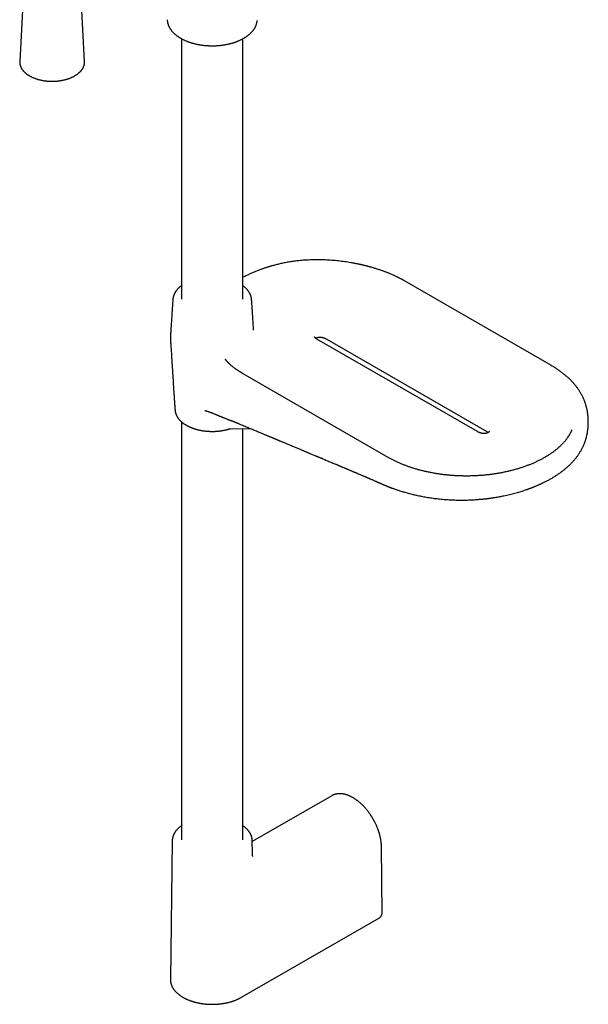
# Model space of a CAD drawing. Header units: millimetres. Extents: x 8 to 891, y 12 to 2057.
# Tile 1 of 15: x 671 to 875, y 102 to 455. Entities that reach past the tile are written whole.
import ezdxf

# ---------------------------------------------------------------- set-up
doc = ezdxf.new("R2010")
doc.units = ezdxf.units.MM

msp = doc.modelspace()

# ---------------------------------------------------------------- linework, layer by layer
at = {"color": 7, "linetype": 'Continuous', "lineweight": 30}
for p, q in [((671.92, 463.89), (670.66, 440.23)), ((693.9, 440.23), (692.65, 463.89)), ((728.72, 448.36), (728.72, 354.82)), ((750.72, 354.82), (750.72, 448.36)), ((693.9, 440.23), (693.91, 440.22)), ((861.4, 330.98), (808.71, 361.4)), ((725.61, 354.78), (725.61, 354.8)), ((753.84, 354.78), (753.84, 354.77)), ((754.57, 343.68), (754.57, 343.68)), ((834.93, 307.25), (777.3, 340.52)), ((780.63, 340.53), (838.26, 307.26)), ((802.84, 298.01), (750.87, 328.01)), ((728.72, 310.76), (728.72, 160.67)), ((746.27, 308.26), (753.54, 308.34)), ((750.72, 160.67), (750.72, 308.31)), ((782.59, 176.51), (754.08, 160.06)), ((782.59, 176.52), (782.59, 176.51)), ((725.37, 160.33), (724.73, 110.53)), ((754.13, 156.08), (754.08, 160.33)), ((754.08, 160.33), (754.08, 160.31)), ((800.67, 134.36), (800.45, 158.13)), ((750.22, 104.12), (799.72, 132.69)), ((724.73, 110.53), (724.73, 110.38))]:
    msp.add_line(p, q, dxfattribs=at)
at = {"color": 7, "linetype": 'Continuous', "lineweight": 30, "flags": 128}
msp.add_lwpolyline([(726.4, 314.86), (726.4, 314.86), (726.41, 314.86)], dxfattribs=at)
at = {"color": 7, "linetype": 'Continuous', "lineweight": 30}
for points, knots in [([(723.58, 455.19), (723.58, 455.17), (723.58, 455.07), (723.59, 454.87), (723.62, 454.61), (723.66, 454.35), (723.71, 454.08), (723.78, 453.82), (723.86, 453.56), (723.95, 453.29), (724.05, 453.03), (724.17, 452.77), (724.3, 452.51), (724.44, 452.26), (724.59, 452), (724.76, 451.75), (724.94, 451.49), (725.13, 451.25), (725.34, 451), (725.55, 450.76), (725.78, 450.52), (726.03, 450.28), (726.28, 450.05), (726.53, 449.83), (726.8, 449.62), (727.06, 449.42), (727.34, 449.22), (727.61, 449.03), (727.89, 448.85), (728.18, 448.67), (728.48, 448.5), (728.78, 448.33), (729.09, 448.17), (729.41, 448.01), (729.73, 447.85), (730.06, 447.7), (730.4, 447.56), (730.74, 447.42), (731.09, 447.29), (731.45, 447.16), (731.81, 447.04), (732.17, 446.92), (732.54, 446.81), (732.92, 446.71), (733.29, 446.61), (733.68, 446.51), (734.06, 446.42), (734.45, 446.34), (734.85, 446.27), (735.24, 446.2), (735.64, 446.13), (736.04, 446.07), (736.44, 446.02), (736.84, 445.98), (737.24, 445.94), (737.64, 445.9), (738.04, 445.88), (738.42, 445.86), (738.75, 445.84), (739.05, 445.83), (739.36, 445.83), (739.59, 445.83), (739.72, 445.83)], [0, 0, 0, 0, 0.003627, 0.020839, 0.038116, 0.055463, 0.072887, 0.090393, 0.107985, 0.125665, 0.143435, 0.161297, 0.179248, 0.197286, 0.215408, 0.23361, 0.251887, 0.270232, 0.288641, 0.307107, 0.325624, 0.344186, 0.362788, 0.381425, 0.398168, 0.416807, 0.433556, 0.450308, 0.467059, 0.483809, 0.500557, 0.517302, 0.534044, 0.550781, 0.567515, 0.584243, 0.600966, 0.617684, 0.634396, 0.651102, 0.667802, 0.684494, 0.70118, 0.717857, 0.734526, 0.751185, 0.767833, 0.784468, 0.801088, 0.817691, 0.834271, 0.850822, 0.867333, 0.88379, 0.900165, 0.916407, 0.932415, 0.947936, 0.962145, 0.973227, 0.9836, 1, 1, 1, 1]), ([(739.72, 445.83), (739.88, 445.83), (740.09, 445.83), (740.41, 445.83), (740.67, 445.84), (740.99, 445.86), (741.33, 445.87), (741.68, 445.9), (742.04, 445.92), (742.41, 445.96), (742.78, 446), (743.16, 446.04), (743.54, 446.09), (743.92, 446.15), (744.3, 446.21), (744.69, 446.28), (745.07, 446.36), (745.45, 446.44), (745.83, 446.53), (746.2, 446.62), (746.58, 446.72), (746.95, 446.82), (747.31, 446.94), (747.68, 447.05), (748.03, 447.17), (748.39, 447.3), (748.73, 447.43), (749.08, 447.57), (749.41, 447.72), (749.74, 447.87), (750.07, 448.02), (750.38, 448.18), (750.7, 448.35), (751, 448.52), (751.3, 448.69), (751.59, 448.87), (751.87, 449.05), (752.14, 449.24), (752.41, 449.44), (752.66, 449.63), (752.91, 449.83), (753.15, 450.04), (753.38, 450.25), (753.6, 450.46), (753.82, 450.68), (754.02, 450.9), (754.21, 451.13), (754.4, 451.35), (754.57, 451.58), (754.73, 451.82), (754.88, 452.05), (755.03, 452.29), (755.16, 452.54), (755.28, 452.78), (755.39, 453.03), (755.49, 453.28), (755.58, 453.53), (755.65, 453.78), (755.72, 454.03), (755.77, 454.29), (755.82, 454.55), (755.84, 454.75), (755.85, 454.86), (755.85, 454.89)], [0, 0, 0, 0, 0.018846, 0.026355, 0.038838, 0.051784, 0.065663, 0.080144, 0.095095, 0.110409, 0.126011, 0.141844, 0.157867, 0.174047, 0.19036, 0.206783, 0.223303, 0.239905, 0.256578, 0.273314, 0.290106, 0.306946, 0.323829, 0.340751, 0.357707, 0.374695, 0.391712, 0.408754, 0.425819, 0.442906, 0.460013, 0.477137, 0.494278, 0.511435, 0.528605, 0.545789, 0.562984, 0.580191, 0.597407, 0.614632, 0.631865, 0.649105, 0.66635, 0.6836, 0.700854, 0.71811, 0.735368, 0.752627, 0.769886, 0.787144, 0.804402, 0.821658, 0.838913, 0.856168, 0.873424, 0.890684, 0.90795, 0.925226, 0.942515, 0.959824, 0.977157, 0.994522, 1, 1, 1, 1]), ([(670.66, 440.23), (670.66, 440.18), (670.65, 440.06), (670.66, 439.86), (670.67, 439.64), (670.7, 439.41), (670.73, 439.19), (670.78, 438.97), (670.84, 438.74), (670.92, 438.52), (671, 438.31), (671.1, 438.09), (671.21, 437.87), (671.33, 437.66), (671.46, 437.45), (671.6, 437.24), (671.76, 437.04), (671.92, 436.84), (672.1, 436.64), (672.29, 436.44), (672.49, 436.25), (672.69, 436.07), (672.91, 435.88), (673.14, 435.71), (673.38, 435.53), (673.63, 435.36), (673.88, 435.2), (674.15, 435.04), (674.42, 434.89), (674.7, 434.74), (674.99, 434.6), (675.28, 434.46), (675.59, 434.33), (675.9, 434.21), (676.21, 434.09), (676.54, 433.98), (676.86, 433.87), (677.2, 433.77), (677.54, 433.68), (677.88, 433.59), (678.23, 433.51), (678.58, 433.44), (678.94, 433.37), (679.3, 433.31), (679.66, 433.26), (680.02, 433.21), (680.39, 433.17), (680.76, 433.14), (681.13, 433.12), (681.5, 433.1), (681.87, 433.09), (682.25, 433.08), (682.62, 433.09), (682.99, 433.1), (683.36, 433.11), (683.73, 433.14), (684.1, 433.17), (684.47, 433.21), (684.84, 433.25), (685.2, 433.3), (685.56, 433.36), (685.92, 433.43), (686.27, 433.5), (686.62, 433.58), (686.96, 433.66), (687.3, 433.75), (687.64, 433.85), (687.97, 433.96), (688.29, 434.07), (688.61, 434.18), (688.92, 434.31), (689.22, 434.44), (689.52, 434.57), (689.74, 434.68), (689.86, 434.74), (689.89, 434.75)], [0, 0, 0, 0, 0.008987, 0.022416, 0.035842, 0.049271, 0.062713, 0.076175, 0.089665, 0.103191, 0.116756, 0.130365, 0.14402, 0.157721, 0.171468, 0.18526, 0.199093, 0.212963, 0.226867, 0.2408, 0.254759, 0.268737, 0.282732, 0.29674, 0.310758, 0.324782, 0.33881, 0.35284, 0.366869, 0.380898, 0.394923, 0.408945, 0.422963, 0.436976, 0.450985, 0.464989, 0.478988, 0.492983, 0.506973, 0.520958, 0.534939, 0.548917, 0.56289, 0.576861, 0.590828, 0.604793, 0.618756, 0.632716, 0.646675, 0.660633, 0.67459, 0.688547, 0.702503, 0.71646, 0.730417, 0.744375, 0.758335, 0.772296, 0.786259, 0.800224, 0.814192, 0.828164, 0.842139, 0.856117, 0.8701, 0.884087, 0.89808, 0.912077, 0.926079, 0.940086, 0.9541, 0.968118, 0.982142, 0.996171, 1, 1, 1, 1]), ([(689.89, 434.75), (689.94, 434.78), (690.08, 434.85), (690.31, 434.98), (690.58, 435.14), (690.84, 435.3), (691.09, 435.47), (691.33, 435.64), (691.57, 435.81), (691.79, 436), (692, 436.18), (692.2, 436.37), (692.4, 436.57), (692.58, 436.76), (692.75, 436.97), (692.91, 437.17), (693.06, 437.38), (693.19, 437.59), (693.32, 437.8), (693.43, 438.02), (693.53, 438.24), (693.62, 438.46), (693.7, 438.68), (693.77, 438.9), (693.82, 439.12), (693.86, 439.35), (693.89, 439.57), (693.91, 439.8), (693.91, 440.01), (693.91, 440.15), (693.9, 440.22)], [0, 0, 0, 0, 0.019569, 0.05662, 0.093682, 0.130753, 0.167827, 0.204901, 0.241969, 0.279024, 0.316058, 0.353064, 0.390032, 0.42695, 0.463808, 0.500593, 0.537292, 0.573895, 0.610391, 0.64677, 0.683025, 0.719154, 0.755156, 0.791036, 0.8268, 0.862463, 0.898039, 0.933547, 0.96901, 1, 1, 1, 1]), ([(808.71, 361.4), (808.63, 361.45), (808.48, 361.54), (808.26, 361.66), (808.07, 361.76), (807.91, 361.85), (807.78, 361.92), (807.68, 361.98), (807.61, 362.01), (807.57, 362.04), (807.53, 362.06), (807.49, 362.08), (807.41, 362.12), (807.27, 362.19), (807.08, 362.29), (806.85, 362.41), (806.6, 362.54), (806.33, 362.68), (806.02, 362.83), (805.69, 362.98), (805.35, 363.14), (804.94, 363.33), (804.45, 363.55), (803.9, 363.79), (803.36, 364.02), (802.85, 364.23), (802.37, 364.42), (801.9, 364.6), (801.43, 364.77), (800.95, 364.95), (800.43, 365.13), (799.88, 365.32), (799.29, 365.52), (798.68, 365.71), (798.07, 365.9), (797.45, 366.09), (796.9, 366.25), (796.42, 366.38), (796.01, 366.49), (795.62, 366.6), (795.22, 366.7), (794.83, 366.8), (794.45, 366.89), (794.12, 366.97), (793.82, 367.04), (793.57, 367.1), (793.35, 367.15), (793.17, 367.19), (793.04, 367.22), (792.93, 367.24), (792.82, 367.27), (792.69, 367.3), (792.54, 367.33), (792.33, 367.37), (792.05, 367.43), (791.7, 367.5), (791.29, 367.58), (790.85, 367.67), (790.39, 367.76), (789.91, 367.84), (789.24, 367.96), (788.37, 368.1), (787.28, 368.26), (786.16, 368.41), (785.01, 368.54), (783.83, 368.66), (782.64, 368.76), (781.45, 368.85), (780.26, 368.91), (779.07, 368.95), (777.88, 368.97), (776.68, 368.97), (775.48, 368.94), (774.37, 368.9), (773.33, 368.84), (772.39, 368.78), (771.44, 368.7), (770.51, 368.6), (769.61, 368.5), (768.74, 368.38), (767.92, 368.26), (767.12, 368.13), (766.32, 367.99), (765.51, 367.83), (764.72, 367.67), (763.95, 367.5), (763.23, 367.33), (762.54, 367.16), (761.88, 366.98), (761.4, 366.85), (761.1, 366.76), (760.98, 366.73), (760.89, 366.7), (760.83, 366.69), (760.8, 366.68), (760.76, 366.67), (760.7, 366.65), (760.61, 366.62), (760.47, 366.58), (760.29, 366.53), (760.07, 366.46), (759.81, 366.38), (759.51, 366.28), (759.17, 366.17), (758.79, 366.05), (758.37, 365.9), (757.94, 365.75), (757.5, 365.6), (757.06, 365.43), (756.59, 365.26), (756.1, 365.07), (755.57, 364.86), (755.02, 364.63), (754.44, 364.39), (753.86, 364.14), (753.27, 363.88), (752.67, 363.61), (752.05, 363.32), (751.41, 363.02), (750.96, 362.81), (750.73, 362.7), (750.72, 362.69)], [0, 0, 0, 0, 0.00535, 0.010038, 0.014069, 0.017445, 0.020167, 0.02224, 0.023598, 0.024415, 0.025168, 0.026009, 0.026938, 0.030227, 0.034297, 0.039143, 0.044125, 0.04972, 0.055926, 0.062666, 0.069357, 0.075876, 0.087091, 0.097764, 0.107902, 0.11751, 0.126593, 0.135154, 0.143396, 0.152147, 0.161496, 0.171436, 0.181962, 0.193069, 0.20332, 0.214011, 0.225139, 0.231898, 0.238806, 0.245682, 0.252088, 0.25901, 0.265262, 0.270846, 0.275767, 0.280028, 0.283631, 0.286579, 0.288707, 0.290314, 0.292054, 0.294207, 0.296718, 0.299563, 0.304564, 0.310342, 0.316891, 0.324196, 0.331838, 0.339601, 0.347483, 0.364277, 0.381557, 0.399301, 0.417482, 0.436086, 0.45501, 0.473475, 0.491964, 0.510491, 0.52907, 0.547718, 0.56645, 0.585285, 0.600135, 0.61507, 0.630098, 0.645041, 0.659557, 0.673396, 0.686829, 0.699859, 0.712491, 0.726365, 0.739728, 0.752581, 0.764926, 0.776811, 0.788251, 0.799241, 0.801879, 0.804036, 0.805599, 0.806568, 0.806996, 0.807601, 0.808609, 0.81002, 0.81253, 0.815761, 0.819716, 0.824399, 0.829816, 0.835972, 0.842876, 0.850539, 0.858972, 0.866661, 0.874914, 0.883742, 0.893159, 0.903179, 0.913819, 0.925097, 0.937035, 0.948335, 0.960203, 0.972657, 0.985718, 0.999406, 1, 1, 1, 1]), ([(728.72, 359.68), (728.67, 359.65), (728.54, 359.55), (728.33, 359.39), (728.11, 359.2), (727.88, 359.01), (727.67, 358.81), (727.47, 358.61), (727.28, 358.4), (727.09, 358.19), (726.92, 357.98), (726.76, 357.76), (726.6, 357.54), (726.46, 357.32), (726.33, 357.1), (726.21, 356.87), (726.09, 356.64), (725.99, 356.41), (725.9, 356.18), (725.82, 355.94), (725.76, 355.7), (725.7, 355.46), (725.66, 355.22), (725.62, 355), (725.61, 354.86), (725.61, 354.8)], [0, 0, 0, 0, 0.026896, 0.071627, 0.11638, 0.161151, 0.205935, 0.25073, 0.295531, 0.340336, 0.38514, 0.42994, 0.474734, 0.51952, 0.564297, 0.609065, 0.653828, 0.698589, 0.743355, 0.788136, 0.832944, 0.877793, 0.922701, 0.967688, 1, 1, 1, 1]), ([(753.84, 354.77), (753.84, 354.79), (753.83, 354.89), (753.81, 355.07), (753.77, 355.32), (753.72, 355.57), (753.66, 355.81), (753.58, 356.06), (753.49, 356.31), (753.39, 356.55), (753.28, 356.8), (753.15, 357.04), (753.01, 357.28), (752.86, 357.52), (752.69, 357.76), (752.51, 357.99), (752.32, 358.23), (752.12, 358.45), (751.91, 358.67), (751.69, 358.89), (751.47, 359.09), (751.24, 359.29), (751, 359.47), (750.83, 359.61), (750.74, 359.67), (750.72, 359.68)], [0, 0, 0, 0, 0.010603, 0.056009, 0.101625, 0.147472, 0.193568, 0.239925, 0.286555, 0.333462, 0.380647, 0.428108, 0.475835, 0.523817, 0.572039, 0.620484, 0.669133, 0.717965, 0.766961, 0.811055, 0.860174, 0.904328, 0.948505, 0.992694, 1, 1, 1, 1]), ([(725.61, 354.78), (725.59, 354.53), (725.54, 353.91), (725.47, 352.9), (725.39, 351.7), (725.31, 350.37), (725.21, 348.83), (725.1, 347.13), (725.01, 345.73), (724.94, 344.81), (724.92, 344.39), (724.89, 344.02), (724.87, 343.66), (724.84, 343.29), (724.82, 342.92), (724.8, 342.63), (724.79, 342.42), (724.79, 342.31), (724.78, 342.2), (724.78, 342.09), (724.77, 342), (724.77, 341.91), (724.76, 341.84), (724.76, 341.8), (724.76, 341.77), (724.76, 341.74), (724.75, 341.7), (724.75, 341.66), (724.75, 341.6), (724.74, 341.54), (724.74, 341.47), (724.73, 341.38), (724.73, 341.28), (724.72, 341.15), (724.72, 341.05), (724.72, 340.99), (724.72, 340.97)], [0, 0, 0, 0, 0.054161, 0.130928, 0.217707, 0.314543, 0.419195, 0.550975, 0.685709, 0.725411, 0.753233, 0.778023, 0.804154, 0.829863, 0.855093, 0.87981, 0.887865, 0.896329, 0.904736, 0.913173, 0.921697, 0.93039, 0.939337, 0.94394, 0.946813, 0.949364, 0.951994, 0.954736, 0.957771, 0.961354, 0.965741, 0.971198, 0.978008, 0.986471, 0.996892, 1, 1, 1, 1]), ([(754.58, 343.68), (754.57, 343.77), (754.56, 343.98), (754.53, 344.31), (754.51, 344.68), (754.45, 345.55), (754.36, 346.95), (754.24, 348.74), (754.14, 350.35), (754.05, 351.73), (753.97, 352.95), (753.9, 353.96), (753.85, 354.55), (753.84, 354.78)], [0, 0, 0, 0, 0.023404, 0.055558, 0.088256, 0.12325, 0.292614, 0.470552, 0.609743, 0.730456, 0.841443, 0.939264, 1, 1, 1, 1]), ([(724.72, 340.97), (724.72, 340.96), (724.72, 340.9), (724.72, 340.79), (724.73, 340.64), (724.73, 340.48), (724.74, 340.32), (724.74, 340.16), (724.75, 339.99), (724.76, 339.81), (724.77, 339.62), (724.78, 339.42), (724.8, 339.2), (724.81, 338.97), (724.83, 338.71), (724.86, 338.4), (724.88, 338.03), (724.91, 337.59), (724.95, 337.02), (725, 336.28), (725.06, 335.36), (725.12, 334.25), (725.21, 332.9), (725.35, 330.56), (725.53, 327.6), (725.74, 324.32), (725.91, 321.73), (726.05, 319.67), (726.16, 318.05), (726.25, 316.78), (726.33, 315.79), (726.38, 315.18), (726.4, 314.89), (726.41, 314.85)], [0, 0, 0, 0, 0.001093, 0.005835, 0.010632, 0.015543, 0.020634, 0.025971, 0.031627, 0.037677, 0.044207, 0.051311, 0.059094, 0.067681, 0.077215, 0.088639, 0.103707, 0.120889, 0.14137, 0.171568, 0.207157, 0.24988, 0.30088, 0.364284, 0.521012, 0.644527, 0.743465, 0.821557, 0.882643, 0.930273, 0.967454, 0.995852, 1, 1, 1, 1]), ([(777.3, 340.52), (777.26, 340.55), (777.18, 340.59), (777.08, 340.65), (777, 340.7), (776.93, 340.75), (776.86, 340.8), (776.76, 340.87), (776.66, 340.96), (776.56, 341.05), (776.49, 341.12), (776.45, 341.17), (776.43, 341.2), (776.41, 341.23), (776.39, 341.25), (776.39, 341.27), (776.39, 341.27), (776.39, 341.27)], [0, 0, 0, 0, 0.088089, 0.158421, 0.210793, 0.263022, 0.319655, 0.380273, 0.498847, 0.609721, 0.709342, 0.75406, 0.798528, 0.852755, 0.915092, 0.970676, 1, 1, 1, 1]), ([(776.83, 340.83), (776.87, 340.85), (776.96, 340.9), (777.11, 340.97), (777.24, 341.02), (777.35, 341.06), (777.45, 341.09), (777.53, 341.11), (777.6, 341.13), (777.67, 341.14), (777.75, 341.16), (777.86, 341.18), (778, 341.2), (778.17, 341.21), (778.32, 341.21), (778.45, 341.21), (778.58, 341.2), (778.73, 341.19), (778.91, 341.17), (779.11, 341.13), (779.29, 341.09), (779.44, 341.05), (779.56, 341.01), (779.65, 340.98), (779.72, 340.96), (779.8, 340.93), (779.92, 340.88), (780.07, 340.82), (780.24, 340.74), (780.44, 340.64), (780.56, 340.57), (780.63, 340.53)], [0, 0, 0, 0, 0.046719, 0.091794, 0.12987, 0.161595, 0.187392, 0.207539, 0.223183, 0.239913, 0.258564, 0.279092, 0.317348, 0.356842, 0.39107, 0.420112, 0.446514, 0.477563, 0.521404, 0.56944, 0.613306, 0.652623, 0.687169, 0.706022, 0.722793, 0.744139, 0.776332, 0.818982, 0.87141, 0.932427, 1, 1, 1, 1]), ([(750.87, 328.01), (750.79, 328.05), (750.66, 328.13), (750.48, 328.24), (750.32, 328.33), (750.2, 328.41), (750.09, 328.47), (749.99, 328.53), (749.9, 328.59), (749.79, 328.66), (749.63, 328.76), (749.44, 328.89), (749.22, 329.03), (748.99, 329.18), (748.77, 329.33), (748.56, 329.47), (748.34, 329.62), (748.1, 329.79), (747.84, 329.98), (747.56, 330.19), (747.28, 330.4), (747.02, 330.61), (746.76, 330.81), (746.52, 331.02), (746.29, 331.21), (746.09, 331.39), (745.91, 331.56), (745.75, 331.71), (745.61, 331.85), (745.48, 331.99), (745.35, 332.12), (745.22, 332.27), (745.09, 332.42), (744.96, 332.57), (744.85, 332.72), (744.74, 332.86), (744.67, 332.96), (744.62, 333.04), (744.58, 333.1), (744.54, 333.16), (744.51, 333.21), (744.49, 333.25), (744.48, 333.28), (744.48, 333.27), (744.48, 333.27)], [0, 0, 0, 0, 0.027632, 0.051576, 0.071816, 0.088324, 0.101074, 0.113719, 0.125373, 0.136494, 0.158636, 0.183973, 0.212431, 0.24356, 0.27138, 0.297911, 0.326399, 0.35546, 0.391961, 0.429169, 0.467771, 0.504492, 0.537911, 0.57225, 0.608936, 0.634718, 0.661588, 0.687006, 0.709328, 0.729679, 0.750602, 0.773809, 0.798129, 0.821757, 0.847247, 0.871188, 0.893778, 0.907067, 0.919801, 0.935368, 0.951156, 0.966121, 0.988721, 1, 1, 1, 1]), ([(874.64, 310.76), (874.64, 310.84), (874.64, 311.05), (874.64, 311.4), (874.62, 311.81), (874.6, 312.2), (874.57, 312.58), (874.54, 312.96), (874.5, 313.33), (874.46, 313.7), (874.41, 314.06), (874.35, 314.45), (874.28, 314.85), (874.19, 315.27), (874.1, 315.69), (874, 316.11), (873.88, 316.54), (873.75, 316.98), (873.61, 317.42), (873.46, 317.86), (873.29, 318.3), (873.12, 318.72), (872.95, 319.13), (872.76, 319.54), (872.56, 319.95), (872.35, 320.36), (872.13, 320.77), (871.9, 321.17), (871.66, 321.57), (871.41, 321.97), (871.14, 322.37), (870.87, 322.76), (870.58, 323.15), (870.29, 323.53), (869.99, 323.91), (869.67, 324.29), (869.35, 324.66), (869.02, 325.03), (868.68, 325.39), (868.33, 325.75), (867.96, 326.12), (867.57, 326.49), (867.16, 326.86), (866.74, 327.23), (866.31, 327.59), (865.87, 327.95), (865.42, 328.31), (864.96, 328.65), (864.49, 329), (864.01, 329.34), (863.52, 329.67), (863.02, 330), (862.51, 330.32), (861.99, 330.64), (861.62, 330.86), (861.42, 330.97), (861.4, 330.98)], [0, 0, 0, 0, 0.007613, 0.021995, 0.035821, 0.049318, 0.062669, 0.076002, 0.089384, 0.102906, 0.116638, 0.130637, 0.146564, 0.162921, 0.179733, 0.197048, 0.214904, 0.233324, 0.252319, 0.271883, 0.291996, 0.310462, 0.329265, 0.348362, 0.367713, 0.38728, 0.407024, 0.426914, 0.446919, 0.467016, 0.487183, 0.507402, 0.52766, 0.547945, 0.568248, 0.588561, 0.608879, 0.629195, 0.649506, 0.669811, 0.690022, 0.71226, 0.734159, 0.756059, 0.777967, 0.799879, 0.821797, 0.843719, 0.865644, 0.887572, 0.909503, 0.931436, 0.953372, 0.97531, 0.997251, 1, 1, 1, 1]), ([(726.41, 314.86), (726.41, 314.81), (726.42, 314.68), (726.45, 314.47), (726.5, 314.23), (726.55, 313.99), (726.63, 313.75), (726.71, 313.51), (726.81, 313.27), (726.91, 313.03), (727.04, 312.79), (727.17, 312.56), (727.32, 312.32), (727.48, 312.09), (727.65, 311.86), (727.84, 311.64), (728.03, 311.42), (728.24, 311.21), (728.44, 311.01), (728.66, 310.81), (728.87, 310.63), (729.1, 310.45), (729.34, 310.27), (729.58, 310.1), (729.83, 309.93), (730.09, 309.76), (730.36, 309.6), (730.63, 309.45), (730.91, 309.3), (731.2, 309.15), (731.49, 309.01), (731.8, 308.88), (732.1, 308.75), (732.42, 308.62), (732.74, 308.5), (733.06, 308.39), (733.39, 308.28), (733.72, 308.18), (734.06, 308.08), (734.41, 307.99), (734.75, 307.91), (735.11, 307.83), (735.46, 307.75), (735.82, 307.69), (736.18, 307.62), (736.54, 307.57), (736.9, 307.52), (737.27, 307.48), (737.63, 307.44), (737.99, 307.41), (738.34, 307.38), (738.68, 307.37), (738.96, 307.36), (739.22, 307.35), (739.47, 307.34), (739.64, 307.34), (739.72, 307.34)], [0, 0, 0, 0, 0.012126, 0.031501, 0.050976, 0.070561, 0.090263, 0.110088, 0.130038, 0.150115, 0.170318, 0.190643, 0.211086, 0.23164, 0.252297, 0.273048, 0.293883, 0.312652, 0.333565, 0.35237, 0.371187, 0.390013, 0.408845, 0.42768, 0.446516, 0.465352, 0.484186, 0.503015, 0.52184, 0.540659, 0.559471, 0.578277, 0.597074, 0.615864, 0.634645, 0.653416, 0.672177, 0.690928, 0.709667, 0.728393, 0.747105, 0.765801, 0.784477, 0.80313, 0.821754, 0.840339, 0.858874, 0.877334, 0.895682, 0.913841, 0.931647, 0.948648, 0.963675, 0.974769, 0.987264, 1, 1, 1, 1]), ([(737.06, 314.86), (737.06, 314.86), (737.06, 314.86), (737.09, 314.86), (737.11, 314.85), (737.16, 314.84), (737.21, 314.83), (737.25, 314.81), (737.3, 314.8), (737.36, 314.78), (737.45, 314.76), (737.54, 314.73), (737.63, 314.7), (737.71, 314.68), (737.79, 314.65), (737.87, 314.63), (737.96, 314.6), (738.05, 314.56), (738.16, 314.53), (738.27, 314.49), (738.39, 314.45), (738.51, 314.4), (738.63, 314.36), (738.73, 314.32), (738.82, 314.29), (738.89, 314.26), (738.94, 314.25), (738.96, 314.24), (738.98, 314.23), (739.01, 314.22), (739.06, 314.2), (739.13, 314.18), (739.22, 314.14), (739.33, 314.1), (739.46, 314.05), (739.61, 313.99), (739.78, 313.93), (739.95, 313.86), (740.28, 313.73), (740.62, 313.59), (740.96, 313.46), (741.12, 313.39), (741.27, 313.33), (741.4, 313.28), (741.51, 313.23), (741.61, 313.19), (741.69, 313.16), (741.78, 313.12), (741.89, 313.07), (742.01, 313.02), (742.15, 312.96), (742.31, 312.9), (742.48, 312.83), (742.67, 312.75), (742.85, 312.67), (743.01, 312.61), (743.15, 312.55), (743.27, 312.5), (743.38, 312.46), (743.5, 312.41), (743.62, 312.36), (743.82, 312.28), (744.1, 312.16), (744.45, 312.02), (744.82, 311.88), (745.19, 311.73), (745.5, 311.61), (745.74, 311.52), (745.89, 311.46), (746.02, 311.41), (746.16, 311.35), (746.31, 311.3), (746.51, 311.22), (746.73, 311.13), (746.97, 311.04), (747.19, 310.96), (747.39, 310.88), (747.58, 310.81), (747.76, 310.73), (747.97, 310.65), (748.2, 310.56), (748.47, 310.45), (748.74, 310.34), (748.91, 310.27), (748.99, 310.24)], [0, 0, 0, 0, 0.006894, 0.013176, 0.020186, 0.028246, 0.036477, 0.043018, 0.048852, 0.0549, 0.067025, 0.078858, 0.088048, 0.096254, 0.104356, 0.112758, 0.122059, 0.131018, 0.141548, 0.152749, 0.16396, 0.175165, 0.18557, 0.194442, 0.202862, 0.209211, 0.213496, 0.215727, 0.217073, 0.219625, 0.224246, 0.230612, 0.238718, 0.248555, 0.260336, 0.273881, 0.288756, 0.303606, 0.318327, 0.374922, 0.389069, 0.402789, 0.415019, 0.425683, 0.434788, 0.442336, 0.448563, 0.455856, 0.464349, 0.474041, 0.485, 0.497288, 0.510903, 0.525846, 0.541116, 0.553084, 0.563318, 0.571943, 0.580535, 0.589562, 0.599005, 0.608762, 0.634473, 0.661314, 0.688772, 0.71676, 0.745206, 0.757939, 0.769125, 0.778754, 0.787718, 0.799046, 0.812985, 0.831644, 0.84927, 0.865601, 0.880637, 0.894382, 0.907703, 0.922944, 0.940231, 0.960529, 0.983065, 1, 1, 1, 1]), ([(739.72, 307.34), (739.86, 307.34), (740.05, 307.35), (740.34, 307.35), (740.58, 307.36), (740.87, 307.37), (741.18, 307.39), (741.49, 307.41), (741.82, 307.44), (742.16, 307.47), (742.49, 307.51), (742.84, 307.56), (743.18, 307.61), (743.52, 307.67), (743.87, 307.73), (744.21, 307.8), (744.56, 307.88), (744.9, 307.96), (745.23, 308.04), (745.52, 308.12), (745.68, 308.17), (745.74, 308.19)], [0, 0, 0, 0, 0.066702, 0.093346, 0.137628, 0.18356, 0.232804, 0.284183, 0.337226, 0.391554, 0.446899, 0.503061, 0.559892, 0.617275, 0.675121, 0.733359, 0.791932, 0.850794, 0.909905, 0.969236, 1, 1, 1, 1]), ([(745.74, 308.19), (745.78, 308.2), (745.86, 308.22), (745.99, 308.24), (746.13, 308.26), (746.22, 308.26), (746.27, 308.26)], [0, 0, 0, 0, 0.248105, 0.497504, 0.748148, 1, 1, 1, 1]), ([(748.99, 310.24), (749.28, 310.12), (749.84, 309.88), (750.67, 309.54), (751.47, 309.2), (752.25, 308.88), (753, 308.56), (753.72, 308.26), (754.43, 307.96), (755.14, 307.67), (755.84, 307.38), (756.5, 307.1), (757.13, 306.84), (757.71, 306.6), (758.24, 306.37), (758.72, 306.17), (759.18, 305.98), (759.6, 305.8), (760, 305.63), (760.38, 305.48), (760.73, 305.33), (761.07, 305.19), (761.38, 305.06), (761.66, 304.94), (761.91, 304.84), (762.12, 304.75), (762.3, 304.68), (762.44, 304.62), (762.55, 304.57), (762.63, 304.54), (762.67, 304.52), (762.7, 304.51), (762.74, 304.49), (762.81, 304.46), (762.89, 304.43), (763.01, 304.38), (763.14, 304.32), (763.29, 304.26), (763.45, 304.19), (763.62, 304.12), (763.8, 304.05), (764.05, 303.94), (764.39, 303.8), (764.81, 303.62), (765.27, 303.43), (765.77, 303.22), (766.3, 303), (766.87, 302.76), (767.49, 302.5), (768.15, 302.23), (768.82, 301.95), (769.46, 301.68), (770.07, 301.42), (770.66, 301.18), (771.21, 300.94), (771.72, 300.73), (772.2, 300.53), (772.63, 300.35), (773.04, 300.18), (773.42, 300.02), (773.78, 299.87), (774.22, 299.68), (774.74, 299.47), (775.34, 299.21), (775.92, 298.97), (776.37, 298.78), (776.71, 298.64), (776.94, 298.54), (777.16, 298.45), (777.35, 298.37), (777.5, 298.31), (777.61, 298.26), (777.71, 298.22), (777.79, 298.18), (777.88, 298.15), (777.98, 298.11), (778.11, 298.05), (778.27, 297.98), (778.46, 297.9), (778.67, 297.82), (778.89, 297.72), (779.12, 297.63), (779.52, 297.46), (780.11, 297.21), (780.86, 296.9), (781.6, 296.59), (782.32, 296.28), (783.04, 295.98), (783.61, 295.74), (784.02, 295.57), (784.27, 295.46), (784.53, 295.35), (784.78, 295.25), (785.01, 295.15), (785.22, 295.06), (785.39, 294.99), (785.52, 294.93), (785.61, 294.9), (785.67, 294.87), (785.72, 294.85), (785.76, 294.83), (785.8, 294.82), (785.86, 294.79), (785.94, 294.76), (786.04, 294.72), (786.16, 294.67), (786.29, 294.61), (786.5, 294.52), (786.76, 294.41), (787.08, 294.28), (787.37, 294.15), (787.64, 294.04), (787.94, 293.91), (788.28, 293.77), (788.67, 293.6), (789.02, 293.45), (789.32, 293.33), (789.53, 293.24), (789.72, 293.16), (789.89, 293.09), (790.03, 293.03), (790.16, 292.97), (790.28, 292.92), (790.4, 292.87), (790.53, 292.81), (790.69, 292.75), (790.88, 292.67), (791.08, 292.58), (791.32, 292.48), (791.58, 292.37), (791.85, 292.26), (792.19, 292.11), (792.58, 291.94), (793.02, 291.76), (793.42, 291.58), (793.79, 291.43), (794.13, 291.28), (794.44, 291.15), (794.7, 291.04), (794.91, 290.95), (795.07, 290.88), (795.23, 290.81), (795.36, 290.75), (795.46, 290.71), (795.55, 290.67), (795.64, 290.63), (795.76, 290.58), (795.92, 290.51), (796.11, 290.43), (796.33, 290.33), (796.57, 290.23), (796.82, 290.12), (797.13, 289.99), (797.51, 289.82), (797.87, 289.67), (798.13, 289.55), (798.28, 289.49), (798.42, 289.43), (798.53, 289.38), (798.61, 289.34), (798.68, 289.31), (798.75, 289.28), (798.85, 289.24), (798.97, 289.19), (799.12, 289.12), (799.31, 289.04), (799.52, 288.94), (799.77, 288.84), (800.05, 288.71), (800.35, 288.58), (800.57, 288.48), (800.68, 288.43)], [0, 0, 0, 0, 0.016501, 0.032468, 0.047899, 0.062796, 0.077159, 0.090987, 0.10428, 0.118285, 0.131643, 0.144354, 0.156418, 0.167836, 0.177654, 0.186938, 0.195688, 0.203903, 0.211583, 0.218729, 0.22534, 0.231995, 0.238004, 0.243365, 0.248081, 0.252149, 0.255564, 0.258335, 0.260462, 0.261946, 0.26266, 0.263021, 0.263732, 0.265029, 0.266683, 0.268805, 0.271395, 0.274352, 0.277467, 0.280732, 0.284147, 0.287712, 0.295291, 0.30347, 0.31225, 0.321629, 0.332098, 0.343226, 0.354479, 0.367927, 0.380819, 0.393154, 0.404934, 0.416158, 0.426825, 0.436937, 0.445718, 0.454032, 0.461878, 0.469257, 0.47617, 0.482668, 0.494662, 0.506194, 0.517267, 0.527878, 0.532401, 0.536835, 0.54118, 0.54539, 0.547761, 0.549868, 0.551711, 0.553291, 0.554734, 0.55668, 0.559196, 0.56228, 0.565935, 0.570113, 0.574439, 0.578826, 0.583276, 0.597665, 0.612666, 0.626561, 0.640552, 0.65449, 0.668373, 0.673307, 0.678235, 0.683156, 0.68807, 0.692705, 0.696717, 0.700106, 0.702871, 0.704203, 0.705321, 0.706224, 0.706912, 0.707694, 0.708893, 0.710405, 0.712289, 0.714543, 0.717168, 0.72009, 0.726542, 0.732605, 0.73828, 0.743567, 0.748597, 0.75563, 0.763257, 0.771478, 0.7761, 0.780299, 0.784011, 0.787236, 0.789975, 0.792316, 0.794623, 0.796914, 0.799476, 0.802578, 0.806171, 0.810255, 0.814831, 0.819899, 0.825393, 0.830799, 0.839959, 0.848486, 0.856379, 0.863639, 0.870266, 0.876373, 0.882091, 0.88546, 0.888677, 0.891742, 0.894504, 0.896335, 0.897894, 0.899683, 0.9019, 0.905097, 0.908901, 0.913311, 0.918233, 0.923156, 0.928005, 0.937055, 0.945832, 0.949204, 0.95232, 0.95504, 0.957366, 0.958864, 0.960135, 0.961394, 0.963233, 0.965684, 0.968748, 0.972425, 0.976715, 0.981618, 0.987133, 0.99326, 1, 1, 1, 1]), ([(861.43, 290.48), (861.57, 290.56), (861.87, 290.73), (862.32, 291.01), (862.8, 291.31), (863.28, 291.61), (863.74, 291.92), (864.2, 292.24), (864.65, 292.56), (865.08, 292.88), (865.52, 293.21), (865.94, 293.54), (866.35, 293.88), (866.75, 294.22), (867.15, 294.57), (867.53, 294.92), (867.91, 295.27), (868.28, 295.63), (868.64, 296), (868.98, 296.37), (869.32, 296.74), (869.65, 297.12), (869.97, 297.5), (870.28, 297.88), (870.58, 298.27), (870.86, 298.66), (871.14, 299.06), (871.41, 299.46), (871.66, 299.86), (871.91, 300.27), (872.15, 300.68), (872.37, 301.09), (872.58, 301.5), (872.78, 301.92), (872.97, 302.34), (873.15, 302.76), (873.32, 303.18), (873.47, 303.59), (873.62, 304.01), (873.75, 304.41), (873.86, 304.8), (873.96, 305.17), (874.05, 305.53), (874.13, 305.88), (874.21, 306.23), (874.27, 306.58), (874.33, 306.92), (874.39, 307.27), (874.44, 307.61), (874.48, 307.96), (874.52, 308.32), (874.56, 308.69), (874.59, 309.07), (874.61, 309.46), (874.63, 309.88), (874.64, 310.32), (874.64, 310.61), (874.64, 310.76)], [0, 0, 0, 0, 0.016684, 0.037221, 0.057765, 0.078315, 0.098873, 0.119436, 0.140006, 0.16058, 0.181159, 0.201743, 0.22233, 0.24292, 0.263512, 0.284105, 0.304699, 0.325292, 0.345883, 0.36647, 0.387051, 0.407623, 0.428185, 0.44873, 0.469255, 0.489755, 0.510221, 0.530647, 0.551022, 0.571332, 0.591564, 0.611698, 0.631712, 0.651578, 0.671265, 0.690734, 0.709945, 0.728849, 0.747397, 0.765474, 0.781852, 0.797211, 0.812011, 0.826287, 0.840098, 0.853508, 0.86659, 0.879423, 0.89209, 0.904686, 0.917307, 0.930038, 0.943015, 0.9564, 0.970401, 0.985281, 1, 1, 1, 1]), ([(868.7, 307.83), (868.69, 307.79), (868.66, 307.72), (868.62, 307.64), (868.6, 307.58), (868.57, 307.52), (868.55, 307.47), (868.54, 307.44), (868.53, 307.43)], [0, 0, 0, 0, 0.332186, 0.481101, 0.631187, 0.782445, 0.934875, 1, 1, 1, 1]), ([(838.76, 306.96), (838.7, 306.93), (838.59, 306.87), (838.43, 306.8), (838.27, 306.74), (838.12, 306.69), (837.97, 306.65), (837.82, 306.62), (837.66, 306.6), (837.49, 306.58), (837.28, 306.57), (837.07, 306.57), (836.86, 306.58), (836.66, 306.61), (836.49, 306.64), (836.34, 306.67), (836.21, 306.7), (836.11, 306.73), (836.01, 306.76), (835.9, 306.8), (835.77, 306.85), (835.6, 306.91), (835.4, 307), (835.16, 307.12), (835.01, 307.21), (834.93, 307.25)], [0, 0, 0, 0, 0.056525, 0.105904, 0.149118, 0.186857, 0.229435, 0.263793, 0.293542, 0.338438, 0.38376, 0.430502, 0.480215, 0.522082, 0.564024, 0.600498, 0.631276, 0.657368, 0.678793, 0.706981, 0.741772, 0.782931, 0.847054, 0.920317, 1, 1, 1, 1]), ([(838.26, 307.26), (838.3, 307.24), (838.38, 307.19), (838.49, 307.12), (838.59, 307.06), (838.67, 307), (838.72, 306.96), (838.74, 306.95)], [0, 0, 0, 0, 0.225021, 0.447738, 0.665628, 0.876693, 1, 1, 1, 1]), ([(839.19, 307.32), (839.19, 307.32), (839.19, 307.32), (839.18, 307.3), (839.16, 307.28), (839.14, 307.25), (839.1, 307.21), (839.07, 307.18), (839.05, 307.17), (839.03, 307.15), (838.99, 307.12), (838.93, 307.08), (838.86, 307.02), (838.79, 306.98), (838.76, 306.96)], [0, 0, 0, 0, 0.057435, 0.138212, 0.230052, 0.333736, 0.446471, 0.501159, 0.545281, 0.585307, 0.647337, 0.735379, 0.851815, 1, 1, 1, 1]), ([(868.53, 307.43), (868.51, 307.38), (868.46, 307.26), (868.35, 307.05), (868.22, 306.79), (868.08, 306.51), (867.92, 306.22), (867.75, 305.93), (867.56, 305.64), (867.37, 305.34), (867.16, 305.04), (866.94, 304.73), (866.71, 304.42), (866.46, 304.1), (866.19, 303.77), (865.9, 303.44), (865.6, 303.11), (865.3, 302.79), (864.97, 302.46), (864.64, 302.13), (864.3, 301.81), (863.94, 301.49), (863.57, 301.17), (863.19, 300.85), (862.81, 300.54), (862.4, 300.23), (861.99, 299.92), (861.57, 299.62), (861.14, 299.32), (860.7, 299.03), (860.24, 298.73), (859.78, 298.45), (859.38, 298.2), (859.13, 298.06), (859.04, 298.01)], [0, 0, 0, 0, 0.015958, 0.042507, 0.070386, 0.099423, 0.129435, 0.160243, 0.18843, 0.220244, 0.249143, 0.281622, 0.311003, 0.343846, 0.376793, 0.4101, 0.44346, 0.476861, 0.510299, 0.543771, 0.577272, 0.610801, 0.644356, 0.677937, 0.71154, 0.745167, 0.778816, 0.812486, 0.846177, 0.87989, 0.913623, 0.947378, 0.981153, 1, 1, 1, 1]), ([(830.94, 291.32), (830.7, 291.32), (830.36, 291.32), (829.87, 291.32), (829.45, 291.33), (828.95, 291.34), (828.43, 291.36), (827.88, 291.38), (827.31, 291.41), (826.73, 291.44), (826.14, 291.48), (825.54, 291.53), (824.94, 291.58), (824.33, 291.63), (823.72, 291.69), (823.1, 291.76), (822.49, 291.84), (821.87, 291.92), (821.25, 292), (820.63, 292.1), (820.01, 292.19), (819.4, 292.3), (818.78, 292.41), (818.17, 292.52), (817.56, 292.65), (816.95, 292.77), (816.34, 292.91), (815.74, 293.05), (815.14, 293.19), (814.55, 293.34), (813.96, 293.5), (813.37, 293.66), (812.79, 293.83), (812.21, 294.01), (811.64, 294.19), (811.07, 294.37), (810.51, 294.56), (809.95, 294.76), (809.4, 294.96), (808.86, 295.16), (808.32, 295.37), (807.78, 295.59), (807.26, 295.81), (806.74, 296.03), (806.23, 296.26), (805.72, 296.5), (805.23, 296.74), (804.74, 296.98), (804.25, 297.23), (803.78, 297.48), (803.31, 297.74), (803, 297.91), (802.84, 298), (802.84, 298.01)], [0, 0, 0, 0, 0.022962, 0.032086, 0.047258, 0.062994, 0.079865, 0.097471, 0.115651, 0.134278, 0.153259, 0.172526, 0.192029, 0.211727, 0.23159, 0.251593, 0.271715, 0.291941, 0.312257, 0.332651, 0.353114, 0.373638, 0.394215, 0.41484, 0.435507, 0.456211, 0.476948, 0.497715, 0.518508, 0.539323, 0.56016, 0.581014, 0.601883, 0.622766, 0.643661, 0.664565, 0.685478, 0.706396, 0.72732, 0.748247, 0.769177, 0.790107, 0.811038, 0.831966, 0.852892, 0.873814, 0.894732, 0.915643, 0.936548, 0.957444, 0.978332, 0.999209, 1, 1, 1, 1]), ([(859.04, 298.01), (859.01, 297.99), (858.82, 297.88), (858.46, 297.68), (857.96, 297.4), (857.44, 297.13), (856.92, 296.87), (856.38, 296.61), (855.84, 296.35), (855.29, 296.1), (854.73, 295.86), (854.17, 295.62), (853.59, 295.38), (853.01, 295.16), (852.42, 294.93), (851.82, 294.72), (851.21, 294.51), (850.6, 294.3), (849.98, 294.1), (849.35, 293.91), (848.72, 293.72), (848.07, 293.54), (847.42, 293.37), (846.79, 293.21), (846.15, 293.05), (845.53, 292.91), (844.91, 292.77), (844.3, 292.64), (843.69, 292.52), (843.08, 292.4), (842.46, 292.29), (841.84, 292.19), (841.22, 292.09), (840.6, 292), (839.97, 291.91), (839.34, 291.83), (838.71, 291.75), (838.08, 291.69), (837.44, 291.62), (836.81, 291.56), (836.17, 291.51), (835.54, 291.47), (834.91, 291.43), (834.28, 291.4), (833.66, 291.37), (833.06, 291.35), (832.52, 291.33), (832.05, 291.32), (831.53, 291.32), (831.17, 291.32), (830.94, 291.32)], [0, 0, 0, 0, 0.003882, 0.026385, 0.048903, 0.071434, 0.09398, 0.116541, 0.139118, 0.16171, 0.184319, 0.206946, 0.229591, 0.252254, 0.274938, 0.297644, 0.320372, 0.343124, 0.365901, 0.388707, 0.411542, 0.434409, 0.457311, 0.480252, 0.500869, 0.523829, 0.544449, 0.565072, 0.585694, 0.606315, 0.626935, 0.647551, 0.668163, 0.68877, 0.709369, 0.729958, 0.750534, 0.771094, 0.79163, 0.812136, 0.8326, 0.853002, 0.873311, 0.893472, 0.913371, 0.932738, 0.950741, 0.965165, 0.977828, 1, 1, 1, 1]), ([(800.68, 288.43), (800.73, 288.41), (800.83, 288.37), (800.98, 288.3), (801.13, 288.24), (801.27, 288.18), (801.46, 288.1), (801.71, 287.99), (801.98, 287.88), (802.22, 287.78), (802.42, 287.69), (802.64, 287.61), (802.83, 287.53), (802.98, 287.47), (803.09, 287.43), (803.17, 287.4), (803.22, 287.38), (803.26, 287.36), (803.29, 287.35), (803.33, 287.33), (803.38, 287.31), (803.43, 287.3), (803.52, 287.26), (803.66, 287.21), (803.86, 287.13), (804.08, 287.05), (804.31, 286.96), (804.55, 286.87), (804.91, 286.74), (805.41, 286.56), (806.06, 286.34), (806.73, 286.12), (807.41, 285.9), (808.11, 285.69), (808.86, 285.46), (809.66, 285.24), (810.52, 285.01), (811.36, 284.8), (812.19, 284.6), (813, 284.41), (813.84, 284.23), (814.72, 284.05), (815.64, 283.88), (816.58, 283.72), (817.52, 283.57), (818.46, 283.43), (819.39, 283.3), (820.32, 283.19), (821.31, 283.08), (822.38, 282.97), (823.51, 282.88), (824.62, 282.81), (825.71, 282.75), (826.77, 282.71), (827.8, 282.68), (828.81, 282.67), (829.79, 282.67), (830.73, 282.69), (831.63, 282.71), (832.49, 282.74), (833.33, 282.78), (834.13, 282.83), (834.89, 282.89), (835.57, 282.94), (836.19, 283), (836.75, 283.05), (837.18, 283.1), (837.5, 283.13), (837.73, 283.16), (837.94, 283.18), (838.14, 283.21), (838.31, 283.23), (838.44, 283.24), (838.54, 283.25), (838.64, 283.27), (838.76, 283.28), (838.92, 283.3), (839.13, 283.33), (839.4, 283.37), (839.74, 283.41), (840.14, 283.47), (840.55, 283.53), (841.04, 283.61), (841.61, 283.7), (842.26, 283.81), (842.94, 283.94), (843.64, 284.07), (844.46, 284.24), (845.39, 284.44), (846.4, 284.67), (847.37, 284.91), (848.31, 285.16), (849.21, 285.41), (850.08, 285.66), (850.91, 285.92), (851.7, 286.18), (852.29, 286.38), (852.69, 286.52), (852.92, 286.6), (853.14, 286.68), (853.37, 286.76), (853.58, 286.84), (853.79, 286.92), (853.99, 286.99), (854.15, 287.05), (854.28, 287.1), (854.38, 287.14), (854.45, 287.17), (854.51, 287.19), (854.56, 287.21), (854.63, 287.24), (854.72, 287.27), (854.85, 287.32), (855.01, 287.39), (855.22, 287.47), (855.47, 287.57), (855.76, 287.69), (856.08, 287.83), (856.43, 287.98), (856.83, 288.15), (857.24, 288.33), (857.66, 288.53), (858.09, 288.73), (858.55, 288.95), (859.04, 289.19), (859.54, 289.45), (860.06, 289.72), (860.6, 290.01), (861.05, 290.26), (861.33, 290.42), (861.42, 290.48)], [0, 0, 0, 0, 0.002971, 0.006647, 0.009777, 0.012489, 0.015187, 0.021605, 0.028166, 0.032124, 0.036282, 0.040638, 0.045165, 0.047807, 0.049899, 0.051444, 0.052477, 0.053081, 0.053749, 0.054509, 0.055362, 0.056308, 0.057346, 0.060679, 0.064713, 0.068904, 0.073377, 0.077941, 0.082598, 0.094057, 0.106039, 0.118545, 0.130303, 0.142737, 0.155847, 0.169633, 0.184095, 0.199234, 0.212066, 0.225349, 0.239081, 0.253266, 0.267902, 0.282989, 0.297624, 0.31229, 0.326722, 0.34092, 0.354884, 0.372318, 0.389372, 0.406046, 0.42234, 0.438254, 0.453514, 0.468408, 0.482937, 0.497101, 0.510224, 0.523019, 0.535485, 0.547442, 0.558728, 0.569344, 0.578132, 0.5864, 0.594149, 0.597622, 0.60098, 0.604222, 0.607286, 0.609867, 0.611757, 0.613214, 0.614462, 0.616267, 0.618695, 0.621744, 0.625415, 0.631213, 0.637249, 0.64349, 0.649936, 0.659502, 0.669486, 0.679889, 0.690711, 0.701947, 0.718208, 0.734092, 0.749597, 0.764724, 0.779472, 0.793589, 0.80733, 0.820598, 0.833375, 0.837337, 0.841249, 0.845111, 0.848923, 0.852686, 0.856399, 0.859933, 0.862956, 0.864958, 0.866633, 0.86798, 0.868999, 0.869731, 0.870786, 0.872373, 0.874492, 0.877547, 0.88129, 0.885721, 0.89084, 0.896647, 0.903142, 0.910326, 0.918199, 0.925838, 0.934031, 0.942778, 0.952079, 0.961934, 0.972152, 0.982906, 0.994195, 1, 1, 1, 1]), ([(797.45, 168.14), (797.38, 168.27), (797.27, 168.44), (797.12, 168.7), (796.98, 168.92), (796.82, 169.17), (796.65, 169.44), (796.46, 169.72), (796.26, 170), (796.06, 170.29), (795.85, 170.58), (795.63, 170.87), (795.4, 171.15), (795.17, 171.44), (794.94, 171.72), (794.69, 172), (794.45, 172.28), (794.2, 172.55), (793.94, 172.82), (793.68, 173.08), (793.42, 173.33), (793.16, 173.58), (792.89, 173.83), (792.62, 174.06), (792.35, 174.29), (792.07, 174.52), (791.79, 174.73), (791.51, 174.94), (791.23, 175.14), (790.95, 175.33), (790.67, 175.51), (790.38, 175.69), (790.1, 175.86), (789.81, 176.01), (789.53, 176.16), (789.24, 176.3), (788.96, 176.43), (788.67, 176.55), (788.38, 176.67), (788.1, 176.77), (787.82, 176.86), (787.53, 176.94), (787.25, 177.02), (786.97, 177.08), (786.7, 177.13), (786.42, 177.18), (786.15, 177.21), (785.88, 177.23), (785.61, 177.24), (785.34, 177.24), (785.08, 177.23), (784.82, 177.21), (784.57, 177.18), (784.31, 177.14), (784.07, 177.09), (783.82, 177.03), (783.58, 176.96), (783.35, 176.87), (783.12, 176.78), (782.89, 176.68), (782.72, 176.59), (782.62, 176.53), (782.59, 176.51)], [0, 0, 0, 0, 0.019155, 0.026797, 0.039499, 0.052674, 0.066798, 0.081535, 0.096749, 0.112333, 0.128209, 0.14432, 0.160623, 0.177086, 0.193682, 0.210392, 0.227197, 0.244087, 0.261048, 0.278073, 0.295154, 0.312283, 0.329456, 0.346669, 0.363916, 0.381195, 0.398503, 0.415836, 0.433193, 0.450572, 0.467971, 0.485388, 0.502822, 0.520271, 0.537734, 0.55521, 0.572697, 0.590195, 0.607701, 0.625215, 0.642735, 0.660261, 0.67779, 0.695322, 0.712854, 0.730387, 0.747918, 0.765448, 0.782975, 0.800499, 0.818021, 0.835541, 0.853062, 0.870586, 0.888116, 0.905657, 0.923215, 0.940796, 0.958407, 0.976056, 0.993753, 1, 1, 1, 1]), ([(800.45, 158.13), (800.45, 158.21), (800.45, 158.39), (800.44, 158.69), (800.42, 159.03), (800.39, 159.37), (800.36, 159.72), (800.31, 160.07), (800.26, 160.42), (800.2, 160.77), (800.14, 161.12), (800.07, 161.48), (799.99, 161.84), (799.9, 162.19), (799.8, 162.55), (799.7, 162.91), (799.59, 163.28), (799.48, 163.64), (799.36, 164), (799.23, 164.36), (799.09, 164.72), (798.95, 165.07), (798.8, 165.43), (798.65, 165.78), (798.49, 166.13), (798.33, 166.48), (798.17, 166.81), (798, 167.13), (797.86, 167.41), (797.73, 167.65), (797.6, 167.88), (797.5, 168.05), (797.45, 168.14)], [0, 0, 0, 0, 0.0243142, 0.0597103, 0.0950969, 0.1304728, 0.165837, 0.2011887, 0.2365271, 0.2718512, 0.3071603, 0.3424534, 0.3777294, 0.412987, 0.4482245, 0.4834397, 0.5186298, 0.5537911, 0.5889183, 0.6240042, 0.6590384, 0.6940055, 0.7288817, 0.7636285, 0.7981792, 0.8324075, 0.8660425, 0.8983795, 0.9281159, 0.9491606, 0.9719482, 1, 1, 1, 1]), ([(728.72, 165.75), (728.72, 165.74), (728.63, 165.68), (728.46, 165.56), (728.21, 165.37), (727.98, 165.18), (727.76, 164.98), (727.54, 164.79), (727.33, 164.58), (727.14, 164.38), (726.95, 164.17), (726.77, 163.96), (726.6, 163.74), (726.44, 163.52), (726.3, 163.3), (726.16, 163.07), (726.03, 162.84), (725.91, 162.61), (725.81, 162.38), (725.71, 162.15), (725.63, 161.91), (725.56, 161.67), (725.5, 161.43), (725.45, 161.19), (725.41, 160.94), (725.38, 160.7), (725.37, 160.49), (725.37, 160.37), (725.37, 160.33)], [0, 0, 0, 0, 0.00212, 0.042759, 0.083421, 0.124103, 0.164802, 0.205515, 0.246237, 0.286967, 0.327702, 0.368436, 0.409169, 0.449898, 0.49062, 0.531335, 0.572043, 0.612745, 0.653444, 0.694147, 0.73486, 0.775593, 0.816358, 0.85717, 0.898046, 0.939004, 0.980064, 1, 1, 1, 1]), ([(754.08, 160.31), (754.08, 160.31), (754.08, 160.4), (754.07, 160.57), (754.05, 160.82), (754.02, 161.07), (753.97, 161.32), (753.91, 161.57), (753.84, 161.82), (753.76, 162.06), (753.66, 162.31), (753.55, 162.56), (753.43, 162.8), (753.3, 163.05), (753.15, 163.29), (752.99, 163.53), (752.82, 163.77), (752.63, 164), (752.44, 164.24), (752.23, 164.47), (752.01, 164.68), (751.79, 164.9), (751.56, 165.1), (751.32, 165.3), (751.08, 165.48), (750.88, 165.63), (750.76, 165.72), (750.72, 165.75)], [0, 0, 0, 0, 0.002138, 0.043317, 0.084658, 0.126179, 0.167898, 0.209834, 0.251999, 0.294404, 0.337056, 0.379958, 0.423108, 0.4665, 0.510126, 0.553975, 0.59803, 0.642277, 0.686698, 0.731275, 0.77599, 0.816211, 0.861019, 0.901287, 0.941573, 0.981868, 1, 1, 1, 1]), ([(754.27, 154.71), (754.27, 154.71), (754.27, 154.71), (754.25, 154.77), (754.24, 154.83), (754.23, 154.89), (754.22, 154.95), (754.21, 155.01), (754.2, 155.05), (754.2, 155.09), (754.19, 155.14), (754.18, 155.19), (754.18, 155.23), (754.18, 155.27), (754.17, 155.3), (754.17, 155.33), (754.17, 155.37), (754.16, 155.41), (754.16, 155.44), (754.16, 155.48), (754.15, 155.52), (754.15, 155.57), (754.15, 155.62), (754.15, 155.66), (754.14, 155.7), (754.14, 155.74), (754.14, 155.78), (754.14, 155.83), (754.14, 155.9), (754.13, 155.98), (754.13, 156.04), (754.13, 156.08)], [0, 0, 0, 0, 0.118564, 0.250223, 0.321279, 0.386215, 0.451406, 0.481983, 0.512094, 0.541395, 0.572319, 0.606736, 0.630396, 0.653275, 0.66903, 0.683708, 0.703817, 0.723949, 0.739929, 0.755198, 0.77491, 0.798953, 0.821273, 0.841698, 0.855492, 0.867828, 0.883897, 0.903648, 0.92932, 0.961386, 1, 1, 1, 1]), ([(799.72, 132.69), (799.77, 132.72), (799.88, 132.79), (800.01, 132.91), (800.12, 133.02), (800.22, 133.13), (800.29, 133.23), (800.36, 133.34), (800.43, 133.45), (800.49, 133.57), (800.54, 133.7), (800.59, 133.84), (800.63, 134), (800.66, 134.17), (800.67, 134.29), (800.67, 134.36)], [0, 0, 0, 0, 0.104161, 0.195068, 0.273319, 0.340601, 0.404382, 0.465982, 0.525474, 0.5853, 0.660266, 0.728535, 0.807587, 0.8979, 1, 1, 1, 1]), ([(724.73, 110.37), (724.73, 110.32), (724.73, 110.18), (724.75, 109.96), (724.78, 109.7), (724.82, 109.45), (724.88, 109.19), (724.95, 108.94), (725.03, 108.69), (725.12, 108.43), (725.22, 108.18), (725.34, 107.93), (725.47, 107.68), (725.62, 107.43), (725.77, 107.18), (725.94, 106.94), (726.13, 106.7), (726.32, 106.46), (726.53, 106.23), (726.75, 105.99), (726.97, 105.77), (727.21, 105.56), (727.44, 105.35), (727.69, 105.15), (727.93, 104.96), (728.19, 104.78), (728.45, 104.6), (728.72, 104.42), (729, 104.25), (729.28, 104.08), (729.57, 103.92), (729.87, 103.76), (730.18, 103.61), (730.49, 103.46), (730.81, 103.32), (731.14, 103.18), (731.47, 103.05), (731.81, 102.92), (732.15, 102.8), (732.5, 102.68), (732.85, 102.57), (733.21, 102.47), (733.57, 102.37), (733.94, 102.28), (734.31, 102.19), (734.69, 102.11), (735.06, 102.03), (735.44, 101.96), (735.83, 101.9), (736.21, 101.84), (736.6, 101.79), (736.98, 101.74), (737.37, 101.71), (737.75, 101.67), (738.13, 101.65), (738.5, 101.63), (738.83, 101.61), (739.11, 101.6), (739.4, 101.6), (739.6, 101.6), (739.72, 101.6)], [0, 0, 0, 0, 0.011392, 0.029159, 0.046999, 0.064919, 0.082926, 0.101025, 0.119222, 0.137519, 0.155918, 0.174419, 0.193019, 0.211717, 0.230508, 0.249386, 0.268344, 0.287378, 0.306478, 0.325638, 0.344852, 0.362139, 0.381383, 0.398688, 0.415999, 0.433313, 0.450629, 0.467945, 0.485259, 0.502572, 0.519881, 0.537186, 0.554486, 0.571781, 0.589071, 0.606355, 0.623632, 0.640903, 0.658166, 0.675422, 0.69267, 0.709909, 0.727139, 0.744358, 0.761565, 0.778758, 0.795936, 0.813094, 0.830228, 0.847331, 0.864392, 0.881393, 0.898307, 0.915077, 0.931591, 0.947562, 0.962905, 0.973764, 0.984679, 1, 1, 1, 1]), ([(739.72, 101.6), (739.87, 101.6), (740.08, 101.6), (740.38, 101.61), (740.64, 101.61), (740.94, 101.63), (741.27, 101.64), (741.6, 101.67), (741.95, 101.69), (742.31, 101.73), (742.67, 101.77), (743.03, 101.81), (743.4, 101.86), (743.76, 101.92), (744.13, 101.99), (744.5, 102.05), (744.86, 102.13), (745.23, 102.21), (745.59, 102.3), (745.95, 102.39), (746.31, 102.49), (746.66, 102.59), (747.01, 102.71), (747.36, 102.82), (747.7, 102.94), (748.03, 103.07), (748.36, 103.2), (748.69, 103.34), (749, 103.48), (749.32, 103.63), (749.62, 103.79), (749.92, 103.95), (750.12, 104.06), (750.22, 104.11), (750.22, 104.12)], [0, 0, 0, 0, 0.038063, 0.053243, 0.078477, 0.104648, 0.132707, 0.161982, 0.192206, 0.223163, 0.254702, 0.286708, 0.319096, 0.351801, 0.384771, 0.417967, 0.451355, 0.484908, 0.518605, 0.552429, 0.586362, 0.620394, 0.654513, 0.688709, 0.722975, 0.757304, 0.79169, 0.826127, 0.860612, 0.89514, 0.929707, 0.964311, 0.998947, 1, 1, 1, 1])]:
    msp.add_open_spline(points, degree=3, knots=knots, dxfattribs=at)

doc.saveas('drawing.dxf')
